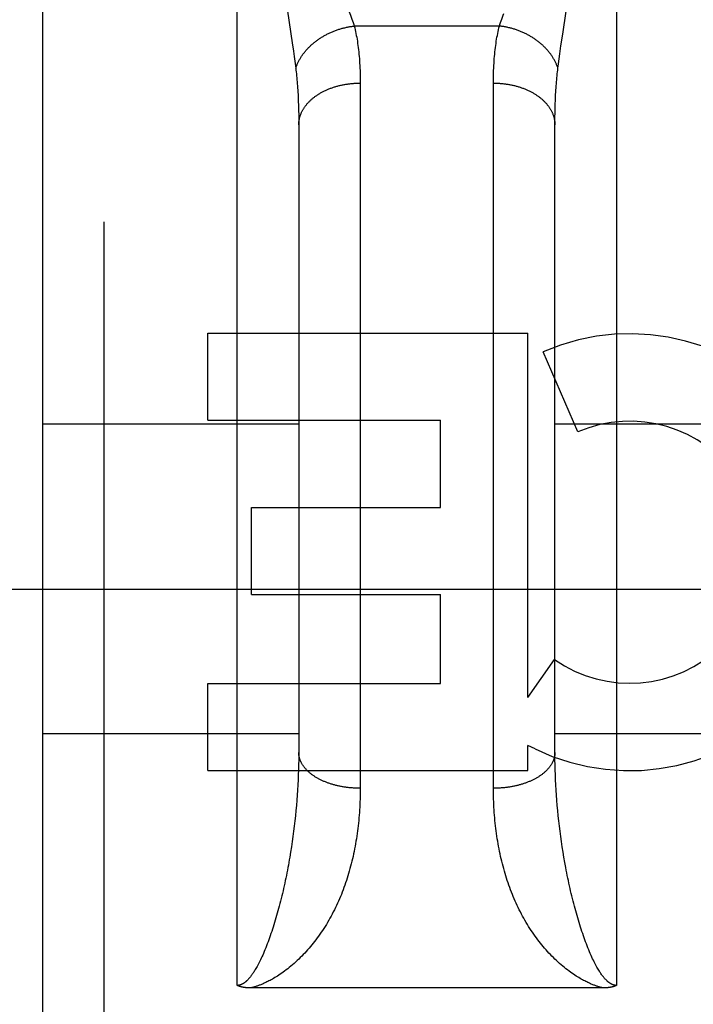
# Model space of a CAD drawing. Header units: inches. Extents: x 0 to 245, y 0 to 158.
# Tile 113 of 159: x 70.894 to 71.223, y 112.001 to 112.481. Entities that reach past the tile are written whole.
import ezdxf

# ---------------------------------------------------------------- set-up
doc = ezdxf.new("R2010")
doc.units = ezdxf.units.IN
doc.header["$LTSCALE"] = 13.4661957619
doc.header["$MEASUREMENT"] = 0
doc.linetypes.add('HIDDEN', pattern=[0.2, 0.1, -0.1])
doc.layers.add('DEFAULT_2', color=8, linetype='HIDDEN')
doc.layers.add('SECONDARY_OR_LEFT_DOOR_ASSEMBLY', color=7, linetype='CONTINUOUS')

msp = doc.modelspace()

# ---------------------------------------------------------------- linework, layer by layer
at = {"layer": 'DEFAULT_2', "color": 8, "linetype": 'HIDDEN'}
msp.add_line((40.9054652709, 112.2034253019), (73.3844652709, 112.2034253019), dxfattribs=at)
at = {"layer": 'SECONDARY_OR_LEFT_DOOR_ASSEMBLY', "color": 8, "linetype": 'HIDDEN'}
for p, q in [((70.9354652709, 111.0359253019), (70.9354652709, 112.8209253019)), ((71.00046527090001, 112.0101319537), (71.00046527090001, 112.8209253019)), ((71.1854652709, 112.8209253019), (71.1854652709, 112.0101319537)), ((70.9054652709, 112.790924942), (70.9054652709, 111.0659253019)), ((71.02499280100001, 112.4852014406), (71.02732502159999, 112.4697172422)), ((71.1592544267, 112.4740617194), (71.1609377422, 112.4852014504)), ((71.12837602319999, 112.477983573), (71.0575545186, 112.477983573)), ((71.1584034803, 112.4683398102), (71.1592544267, 112.4740617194)), ((71.02732502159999, 112.4697172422), (71.0279087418, 112.4656893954)), ((71.15784224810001, 112.4644149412), (71.1584034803, 112.4683398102)), ((71.0279087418, 112.4656893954), (71.0282602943, 112.4631733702)), ((71.0282602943, 112.4631733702), (71.0285818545, 112.4607854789)), ((71.1575057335, 112.4619637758), (71.15784224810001, 112.4644149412)), ((71.15692064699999, 112.4574237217), (71.15719891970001, 112.4596369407)), ((71.15719891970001, 112.4596369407), (71.1575057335, 112.4619637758)), ((71.0604609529, 112.4514279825), (71.0604652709, 112.1062743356)), ((71.12547040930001, 112.1049464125), (71.12546527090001, 112.4501628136)), ((71.0302479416, 112.4414217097), (71.0303262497, 112.4391934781)), ((71.0303262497, 112.4391934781), (71.0303871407, 112.4369150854)), ((71.0303871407, 112.4369150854), (71.03043058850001, 112.4345870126)), ((71.03043058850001, 112.4345870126), (71.0304566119, 112.4322097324)), ((71.1554847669, 112.4334045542), (71.1555194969, 112.4357572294)), ((71.1555194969, 112.4357572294), (71.1555716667, 112.4380605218)), ((71.0304566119, 112.4322097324), (71.0304652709, 112.4297827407)), ((71.0304652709, 112.4297827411), (71.03046269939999, 112.122579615)), ((71.1554674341, 112.4310024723), (71.1554847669, 112.4334045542)), ((71.1554678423, 112.1225796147), (71.1554674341, 112.4310024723)), ((70.98611984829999, 112.2857089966), (70.98611984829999, 112.328147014)), ((70.98611984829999, 112.328147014), (71.1422501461, 112.328147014)), ((71.1422501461, 112.1505511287), (71.1422501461, 112.328147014)), ((71.1666322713, 112.2800486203), (71.149706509, 112.3191562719)), ((70.98611984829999, 112.2857089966), (71.0996376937, 112.2857089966)), ((71.0996376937, 112.2432709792), (71.0996376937, 112.2857089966)), ((70.9054652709, 112.2839253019), (71.0304652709, 112.2839253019)), ((71.1554652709, 112.2839253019), (71.2804652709, 112.2839253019)), ((71.00742688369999, 112.2008329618), (71.00742688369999, 112.2432709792)), ((71.00742688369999, 112.2432709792), (71.0996376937, 112.2432709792)), ((71.00742688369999, 112.2008329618), (71.0996376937, 112.2008329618)), ((71.0996376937, 112.1573633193), (71.0996376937, 112.2008329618)), ((71.1422501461, 112.1505511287), (71.1552576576, 112.1691068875)), ((70.98611984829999, 112.1149253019), (70.98611984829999, 112.1573633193)), ((70.98611984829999, 112.1573633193), (71.0996376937, 112.1573633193)), ((70.9054652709, 112.1329253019), (71.0304652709, 112.1329253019)), ((71.1554652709, 112.1329253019), (71.2804652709, 112.1329253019)), ((71.1422501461, 112.1149253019), (71.1422501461, 112.1272042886)), ((71.145760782, 112.1254313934), (71.1422501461, 112.1272042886)), ((71.03046269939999, 112.122579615), (71.0304421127, 112.1201594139)), ((71.155488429, 112.1201594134), (71.1554678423, 112.1225796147)), ((71.0304009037, 112.1177276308), (71.0303390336, 112.1152848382)), ((71.0304421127, 112.1201594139), (71.0304009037, 112.1177276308)), ((71.1555296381, 112.1177276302), (71.155488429, 112.1201594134)), ((71.15559150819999, 112.1152848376), (71.1555296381, 112.1177276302)), ((70.98611984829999, 112.1149253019), (71.1422501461, 112.1149253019)), ((71.0302564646, 112.1128316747), (71.030153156, 112.1103687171)), ((71.0303390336, 112.1152848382), (71.0302564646, 112.1128316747)), ((71.1556740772, 112.1128316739), (71.15559150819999, 112.1152848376)), ((71.1557773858, 112.1103687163), (71.1556740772, 112.1128316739)), ((71.03002906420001, 112.1078965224), (71.0298841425, 112.1054156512)), ((71.030153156, 112.1103687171), (71.03002906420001, 112.1078965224)), ((71.1559014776, 112.1078965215), (71.1557773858, 112.1103687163)), ((71.15604639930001, 112.1054156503), (71.1559014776, 112.1078965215)), ((71.02971833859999, 112.1029266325), (71.0295315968, 112.1004300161)), ((71.0298841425, 112.1054156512), (71.02971833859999, 112.1029266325)), ((71.1562122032, 112.1029266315), (71.15604639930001, 112.1054156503)), ((71.156398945, 112.1004300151), (71.1562122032, 112.1029266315)), ((71.0293238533, 112.0979263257), (71.0290950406, 112.0954161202)), ((71.0295315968, 112.1004300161), (71.0293238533, 112.0979263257)), ((71.1566066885, 112.0979263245), (71.156398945, 112.1004300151)), ((71.15683550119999, 112.0954161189), (71.1566066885, 112.0979263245)), ((71.0288450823, 112.0928999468), (71.0285738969, 112.0903783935)), ((71.0290950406, 112.0954161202), (71.0288450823, 112.0928999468)), ((71.1570854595, 112.0928999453), (71.15683550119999, 112.0954161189)), ((71.157356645, 112.090378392), (71.1570854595, 112.0928999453)), ((71.0285738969, 112.0903783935), (71.02828139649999, 112.0878520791)), ((71.1576491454, 112.0878520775), (71.157356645, 112.090378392)), ((71.0279674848, 112.0853216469), (71.0276320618, 112.0827878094)), ((71.02828139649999, 112.0878520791), (71.0279674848, 112.0853216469)), ((71.1579630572, 112.0853216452), (71.1576491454, 112.0878520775)), ((71.1582984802, 112.0827878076), (71.1579630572, 112.0853216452)), ((71.0272750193, 112.0802513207), (71.0268962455, 112.0777130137)), ((71.0276320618, 112.0827878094), (71.0272750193, 112.0802513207)), ((71.1586555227, 112.0802513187), (71.1582984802, 112.0827878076)), ((71.1590342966, 112.0777130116), (71.1586555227, 112.0802513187)), ((71.0268962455, 112.0777130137), (71.0264956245, 112.0751738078)), ((71.15943491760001, 112.0751738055), (71.1590342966, 112.0777130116)), ((71.1598574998, 112.0726347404), (71.15943491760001, 112.0751738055)), ((71.1603021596, 112.0700969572), (71.1598574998, 112.0726347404)), ((71.1607690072, 112.0675617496), (71.1603021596, 112.0700969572)), ((71.1790866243, 112.0089227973), (71.0070604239, 112.0089219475))]:
    msp.add_line(p, q, dxfattribs=at)
for points in [[(71.0541847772, 112.4872169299), (71.0549780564, 112.4851646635), (71.0553522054, 112.4841796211), (71.055711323, 112.4832210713), (71.0560553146, 112.4822884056), (71.0563843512, 112.4813808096), (71.0566984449, 112.4804977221), (71.05699797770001, 112.4796378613), (71.0572833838, 112.4787998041), (71.0575545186, 112.477983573)], [(71.12837602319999, 112.477983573), (71.1286471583, 112.4787998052), (71.1289325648, 112.4796378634), (71.1292320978, 112.480497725), (71.1295461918, 112.4813808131), (71.1298752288, 112.4822884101), (71.1302192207, 112.4832210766), (71.1305783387, 112.4841796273)], [(71.0290098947, 112.4574237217), (71.0291211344, 112.4577580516), (71.029238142, 112.4580917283), (71.0293608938, 112.4584246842), (71.0294893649, 112.4587568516), (71.0296235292, 112.4590881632), (71.0297633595, 112.4594185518), (71.0299088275, 112.4597479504), (71.03005990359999, 112.4600762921), (71.0302165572, 112.4604035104), (71.0303787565, 112.4607295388), (71.0305464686, 112.4610543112), (71.0307196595, 112.4613777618), (71.0308982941, 112.4616998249), (71.0310823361, 112.4620204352), (71.03127174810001, 112.4623395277), (71.0314664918, 112.4626570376), (71.03166652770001, 112.4629729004), (71.0318718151, 112.4632870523), (71.0320823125, 112.4635994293), (71.0322979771, 112.4639099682), (71.03251876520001, 112.4642186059), (71.0327446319, 112.4645252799), (71.0329755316, 112.4648299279), (71.0332114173, 112.4651324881), (71.0334522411, 112.4654328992), (71.03369795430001, 112.4657311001), (71.033948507, 112.4660270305), (71.0342038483, 112.4663206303), (71.0344639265, 112.4666118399), (71.0347286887, 112.4669006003), (71.0349980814, 112.4671868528), (71.0352720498, 112.4674705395), (71.0355505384, 112.4677516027), (71.0358334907, 112.4680299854), (71.0361208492, 112.4683056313), (71.0364125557, 112.4685784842), (71.036708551, 112.468848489), (71.0370087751, 112.4691155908), (71.037313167, 112.4693797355), (71.0376216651, 112.4696408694), (71.0379342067, 112.4698989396), (71.0382507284, 112.4701538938), (71.038571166, 112.4704056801), (71.0388954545, 112.4706542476), (71.0392235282, 112.4708995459), (71.0395553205, 112.4711415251), (71.03989076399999, 112.4713801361), (71.0402297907, 112.4716153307), (71.0405723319, 112.471847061), (71.0409183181, 112.47207528), (71.0412676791, 112.4722999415), (71.04162034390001, 112.4725209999), (71.0419762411, 112.4727384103), (71.0423352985, 112.4729521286), (71.0426974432, 112.4731621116), (71.0430626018, 112.4733683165), (71.0434307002, 112.4735707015), (71.0438016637, 112.4737692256), (71.0441754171, 112.4739638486), (71.0445518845, 112.4741545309), (71.0449309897, 112.4743412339), (71.0453126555, 112.4745239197), (71.0456968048, 112.4747025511), (71.0460833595, 112.4748770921), (71.0464722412, 112.4750475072), (71.046863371, 112.4752137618), (71.0472566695, 112.4753758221), (71.0476520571, 112.4755336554), (71.0480494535, 112.4756872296), (71.04844877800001, 112.4758365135), (71.0488499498, 112.4759814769), (71.0492528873, 112.4761220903), (71.0496575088, 112.4762583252), (71.05006373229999, 112.4763901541), (71.0504714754, 112.4765175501), (71.05088065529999, 112.4766404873), (71.0512911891, 112.476758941), (71.0517029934, 112.476872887), (71.0521159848, 112.4769823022), (71.0525300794, 112.4770871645), (71.0529451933, 112.4771874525), (71.0533612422, 112.4772831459), (71.05377814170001, 112.4773742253), (71.05419580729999, 112.4774606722), (71.0546141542, 112.4775424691), (71.0550330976, 112.4776195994), (71.0554525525, 112.4776920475), (71.0558724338, 112.4777597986), (71.0562926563, 112.477822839), (71.05671313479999, 112.4778811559), (71.057133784, 112.4779347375), (71.0575545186, 112.477983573)], [(71.0575545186, 112.477983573), (71.05777080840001, 112.4771040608), (71.0579791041, 112.4762101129), (71.058179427, 112.4753016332), (71.0583717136, 112.4743783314), (71.0585559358, 112.4734398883), (71.0587320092, 112.4724862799), (71.0588998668, 112.4715173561), (71.0590594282, 112.4705331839), (71.059210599, 112.4695338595), (71.059353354, 112.4685191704), (71.0594876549, 112.4674889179), (71.0596134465, 112.4664431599), (71.0597306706, 112.4653819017), (71.0598392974, 112.4643051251), (71.059939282, 112.4632128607), (71.0600306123, 112.4621049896), (71.06011326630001, 112.4609813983), (71.0601872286, 112.4598421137), (71.06025247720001, 112.458687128), (71.06030901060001, 112.4575164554), (71.0603568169, 112.4563301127), (71.0603959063, 112.4551281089), (71.0604262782, 112.4539105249), (71.0604479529, 112.4526771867), (71.0604609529, 112.4514279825)], [(71.12546527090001, 112.4501628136), (71.1254695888, 112.4514279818), (71.1254825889, 112.4526771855), (71.12550426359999, 112.4539105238), (71.1255346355, 112.455128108), (71.12557372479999, 112.4563301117), (71.1256215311, 112.4575164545), (71.1256780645, 112.4586871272), (71.125743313, 112.459842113), (71.1258172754, 112.4609813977), (71.12589992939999, 112.4621049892), (71.1259912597, 112.4632128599), (71.1260912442, 112.4643051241), (71.126199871, 112.4653819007), (71.1263170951, 112.466443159), (71.1264428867, 112.4674889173), (71.12657718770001, 112.4685191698), (71.1267199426, 112.4695338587), (71.1268711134, 112.4705331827), (71.1270306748, 112.4715173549), (71.1271985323, 112.4724862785), (71.12737460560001, 112.4734398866), (71.1275588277, 112.4743783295), (71.1277511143, 112.4753016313), (71.1279514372, 112.4762101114), (71.1281597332, 112.4771040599), (71.12837602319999, 112.477983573)], [(71.15692064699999, 112.4574237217), (71.15680940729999, 112.4577580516), (71.1566923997, 112.4580917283), (71.1565696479, 112.4584246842), (71.1564411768, 112.4587568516), (71.1563070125, 112.4590881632), (71.15616718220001, 112.4594185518), (71.1560217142, 112.4597479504), (71.1558706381, 112.4600762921), (71.1557139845, 112.4604035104), (71.1555517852, 112.4607295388), (71.15538407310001, 112.4610543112), (71.15521088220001, 112.4613777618), (71.1550322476, 112.4616998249), (71.15484820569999, 112.4620204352), (71.15465879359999, 112.4623395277), (71.1544640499, 112.4626570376), (71.15426401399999, 112.4629729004), (71.1540587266, 112.4632870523), (71.1538482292, 112.4635994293), (71.1536325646, 112.4639099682), (71.1534117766, 112.4642186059), (71.1531859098, 112.4645252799), (71.1529550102, 112.4648299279), (71.1527191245, 112.4651324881), (71.15247830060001, 112.4654328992), (71.1522325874, 112.4657311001), (71.1519820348, 112.4660270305), (71.15172669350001, 112.4663206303), (71.1514666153, 112.4666118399), (71.151201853, 112.4669006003), (71.1509324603, 112.4671868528), (71.15065849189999, 112.4674705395), (71.1503800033, 112.4677516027), (71.15009705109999, 112.4680299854), (71.1498096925, 112.4683056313), (71.149517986, 112.4685784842), (71.1492219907, 112.468848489), (71.1489217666, 112.4691155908), (71.14861737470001, 112.4693797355), (71.1483088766, 112.4696408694), (71.1479963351, 112.4698989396), (71.1476798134, 112.4701538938), (71.14735937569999, 112.4704056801), (71.14703508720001, 112.4706542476), (71.1467070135, 112.4708995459), (71.1463752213, 112.4711415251), (71.14603977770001, 112.4713801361), (71.145700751, 112.4716153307), (71.1453582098, 112.471847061), (71.14501222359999, 112.47207528), (71.1446628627, 112.4722999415), (71.1443101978, 112.4725209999), (71.1439543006, 112.4727384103), (71.1435952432, 112.4729521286), (71.1432330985, 112.4731621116), (71.1428679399, 112.4733683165), (71.1424998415, 112.4735707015), (71.14212887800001, 112.4737692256), (71.1417551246, 112.4739638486), (71.14137865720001, 112.4741545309), (71.1409995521, 112.4743412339), (71.1406178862, 112.4745239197), (71.1402337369, 112.4747025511), (71.1398471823, 112.4748770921), (71.1394583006, 112.4750475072), (71.1390671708, 112.4752137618), (71.1386738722, 112.4753758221), (71.1382784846, 112.4755336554), (71.1378810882, 112.4756872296), (71.1374817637, 112.4758365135), (71.137080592, 112.4759814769), (71.1366776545, 112.4761220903), (71.1362730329, 112.4762583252), (71.1358668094, 112.4763901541), (71.1354590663, 112.4765175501), (71.1350498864, 112.4766404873), (71.1346393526, 112.476758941), (71.1342275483, 112.476872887), (71.13381455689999, 112.4769823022), (71.13340046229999, 112.4770871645), (71.1329853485, 112.4771874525), (71.13256929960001, 112.4772831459), (71.1321524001, 112.4773742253), (71.1317347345, 112.4774606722), (71.1313163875, 112.4775424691), (71.1308974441, 112.4776195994), (71.1304779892, 112.4776920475), (71.1300581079, 112.4777597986), (71.1296378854, 112.477822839), (71.1292174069, 112.4778811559), (71.1287967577, 112.4779347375), (71.12837602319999, 112.477983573)], [(71.0285818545, 112.4607854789), (71.0288742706, 112.4585160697), (71.0290098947, 112.4574237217)], [(71.0290098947, 112.4574237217), (71.0291180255, 112.4565182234), (71.0292221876, 112.4556004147), (71.02932234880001, 112.4546702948), (71.0294184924, 112.4537276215), (71.0295106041, 112.4527721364), (71.0295986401, 112.4518038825), (71.0296825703, 112.4508227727), (71.0297623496, 112.4498289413), (71.0298379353, 112.4488225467), (71.0299093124, 112.447803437), (71.0299764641, 112.4467714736), (71.0300393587, 112.4457267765), (71.0300979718, 112.4446694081), (71.0301522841, 112.4435994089), (71.030202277, 112.4425168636), (71.0302479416, 112.4414217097)], [(71.1555716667, 112.4380605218), (71.1556412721, 112.4403138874), (71.15568260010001, 112.4414217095), (71.1557282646, 112.4425168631), (71.1557782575, 112.4435994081), (71.1558325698, 112.4446694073), (71.1558911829, 112.4457267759), (71.1559540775, 112.4467714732), (71.15602122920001, 112.4478034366), (71.1560926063, 112.4488225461), (71.156168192, 112.4498289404), (71.1562479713, 112.4508227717), (71.15633190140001, 112.4518038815), (71.1564199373, 112.452772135), (71.156512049, 112.4537276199), (71.1566081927, 112.4546702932), (71.1567083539, 112.4556004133), (71.15681251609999, 112.4565182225), (71.15692064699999, 112.4574237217)], [(71.0304652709, 112.4297827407), (71.0304682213, 112.4300685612), (71.0304770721, 112.4303543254), (71.0304918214, 112.4306399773), (71.0305124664, 112.4309254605), (71.030539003, 112.431210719), (71.03057142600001, 112.4314956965), (71.0306097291, 112.4317803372), (71.0306539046, 112.4320645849), (71.03070394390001, 112.4323483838), (71.0307598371, 112.432631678), (71.0308215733, 112.4329144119), (71.03088914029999, 112.4331965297), (71.03096252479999, 112.4334779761), (71.0310417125, 112.4337586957), (71.03112668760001, 112.4340386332), (71.0312174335, 112.4343177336), (71.0313139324, 112.4345959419), (71.0314161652, 112.4348732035), (71.0315241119, 112.4351494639), (71.0316377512, 112.4354246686), (71.0317570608, 112.4356987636), (71.0318820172, 112.4359716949), (71.0320125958, 112.4362434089), (71.03214877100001, 112.4365138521), (71.0322905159, 112.4367829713), (71.0324378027, 112.4370507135), (71.03259060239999, 112.4373170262), (71.0327488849, 112.4375818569), (71.0329126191, 112.4378451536), (71.0330817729, 112.4381068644), (71.0332563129, 112.4383669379), (71.0334362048, 112.4386253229), (71.0336214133, 112.4388819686), (71.03381190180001, 112.4391368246), (71.0340076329, 112.4393898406), (71.0342085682, 112.4396409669), (71.0344146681, 112.4398901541), (71.034625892, 112.4401373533), (71.0348421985, 112.4403825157), (71.0350635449, 112.4406255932), (71.0352898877, 112.4408665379), (71.0355211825, 112.4411053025), (71.0357573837, 112.44134184), (71.0359984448, 112.4415761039), (71.03624431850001, 112.441808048), (71.0364949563, 112.4420376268), (71.036750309, 112.4422647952), (71.03701032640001, 112.4424895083), (71.0372749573, 112.4427117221), (71.0375441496, 112.4429313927), (71.0378178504, 112.4431484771), (71.0380960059, 112.4433629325), (71.03837856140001, 112.4435747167), (71.0386654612, 112.4437837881), (71.038956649, 112.4439901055), (71.0392520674, 112.4441936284), (71.0395516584, 112.4443943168), (71.0398553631, 112.444592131), (71.0401631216, 112.4447870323), (71.0404748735, 112.4449789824), (71.0407905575, 112.4451679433), (71.0411101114, 112.4453538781), (71.0414334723, 112.4455367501), (71.0417605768, 112.4457165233), (71.0420913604, 112.4458931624), (71.04242575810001, 112.4460666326), (71.0427637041, 112.4462368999), (71.043105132, 112.4464039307), (71.04344997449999, 112.4465676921), (71.04379816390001, 112.446728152), (71.04414963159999, 112.4468852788), (71.0445043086, 112.4470390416), (71.044862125, 112.4471894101), (71.0452230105, 112.4473363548), (71.0455868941, 112.4474798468), (71.0459537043, 112.4476198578), (71.0463233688, 112.4477563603), (71.04669581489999, 112.4478893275), (71.0470709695, 112.4480187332), (71.0474487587, 112.4481445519), (71.04782910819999, 112.4482667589), (71.0482119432, 112.4483853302), (71.0485971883, 112.4485002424), (71.0489847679, 112.4486114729), (71.04937460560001, 112.4487189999), (71.0497666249, 112.4488228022), (71.0501607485, 112.4489228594), (71.050556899, 112.4490191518), (71.0509549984, 112.4491116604), (71.05135496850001, 112.4492003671), (71.0517567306, 112.4492852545), (71.0521602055, 112.4493663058), (71.0525653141, 112.449443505), (71.05297197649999, 112.4495168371), (71.0533801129, 112.4495862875), (71.0537896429, 112.4496518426), (71.0542004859, 112.4497134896), (71.0546125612, 112.4497712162), (71.0550257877, 112.4498250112), (71.0554400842, 112.4498748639), (71.055855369, 112.4499207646), (71.0562715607, 112.4499627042), (71.0566885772, 112.4500006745), (71.0571063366, 112.450034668), (71.0575247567, 112.450064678), (71.0579437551, 112.4500906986), (71.0583632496, 112.4501127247), (71.0587831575, 112.450130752), (71.0592033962, 112.4501447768), (71.0596238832, 112.4501547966), (71.0600445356, 112.4501608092), (71.0604652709, 112.4501628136)], [(71.12546527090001, 112.4501628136), (71.1258860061, 112.4501608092), (71.1263066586, 112.4501547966), (71.1267271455, 112.4501447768), (71.1271473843, 112.450130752), (71.1275672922, 112.4501127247), (71.1279867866, 112.4500906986), (71.1284057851, 112.450064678), (71.1288242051, 112.450034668), (71.1292419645, 112.4500006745), (71.1296589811, 112.4499627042), (71.1300751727, 112.4499207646), (71.1304904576, 112.4498748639), (71.130904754, 112.4498250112), (71.1313179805, 112.4497712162), (71.1317300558, 112.4497134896), (71.1321408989, 112.4496518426), (71.1325504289, 112.4495862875), (71.1329585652, 112.4495168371), (71.13336522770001, 112.449443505), (71.1337703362, 112.4493663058), (71.1341738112, 112.4492852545), (71.1345755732, 112.4492003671), (71.1349755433, 112.4491116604), (71.1353736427, 112.4490191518), (71.1357697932, 112.4489228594), (71.1361639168, 112.4488228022), (71.1365559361, 112.4487189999), (71.13694577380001, 112.4486114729), (71.1373333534, 112.4485002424), (71.1377185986, 112.4483853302), (71.1381014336, 112.4482667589), (71.138481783, 112.4481445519), (71.1388595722, 112.4480187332), (71.1392347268, 112.4478893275), (71.139607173, 112.4477563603), (71.1399768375, 112.4476198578), (71.1403436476, 112.4474798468), (71.1407075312, 112.4473363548), (71.1410684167, 112.4471894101), (71.1414262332, 112.4470390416), (71.1417809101, 112.4468852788), (71.1421323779, 112.446728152), (71.1424805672, 112.4465676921), (71.1428254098, 112.4464039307), (71.1431668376, 112.4462368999), (71.1435047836, 112.4460666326), (71.1438391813, 112.4458931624), (71.1441699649, 112.4457165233), (71.14449706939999, 112.4455367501), (71.1448204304, 112.4453538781), (71.1451399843, 112.4451679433), (71.1454556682, 112.4449789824), (71.1457674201, 112.4447870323), (71.1460751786, 112.444592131), (71.1463788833, 112.4443943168), (71.1466784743, 112.4441936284), (71.14697389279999, 112.4439901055), (71.1472650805, 112.4437837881), (71.1475519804, 112.4435747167), (71.1478345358, 112.4433629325), (71.1481126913, 112.4431484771), (71.1483863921, 112.4429313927), (71.14865558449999, 112.4427117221), (71.1489202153, 112.4424895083), (71.1491802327, 112.4422647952), (71.1494355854, 112.4420376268), (71.1496862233, 112.441808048), (71.1499320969, 112.4415761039), (71.1501731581, 112.44134184), (71.1504093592, 112.4411053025), (71.150640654, 112.4408665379), (71.1508669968, 112.4406255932), (71.1510883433, 112.4403825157), (71.15130464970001, 112.4401373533), (71.15151587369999, 112.4398901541), (71.1517219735, 112.4396409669), (71.1519229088, 112.4393898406), (71.1521186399, 112.4391368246), (71.15230912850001, 112.4388819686), (71.15249433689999, 112.4386253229), (71.1526742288, 112.4383669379), (71.1528487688, 112.4381068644), (71.1530179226, 112.4378451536), (71.1531816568, 112.4375818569), (71.1533399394, 112.4373170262), (71.1534927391, 112.4370507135), (71.1536400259, 112.4367829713), (71.1537817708, 112.4365138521), (71.1539179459, 112.4362434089), (71.1540485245, 112.4359716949), (71.1541734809, 112.4356987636), (71.15429279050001, 112.4354246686), (71.15440642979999, 112.4351494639), (71.15451437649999, 112.4348732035), (71.1546166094, 112.4345959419), (71.1547131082, 112.4343177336), (71.1548038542, 112.4340386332), (71.1548888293, 112.4337586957), (71.1549680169, 112.4334779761), (71.1550414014, 112.4331965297), (71.1551089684, 112.4329144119), (71.1551707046, 112.432631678), (71.1552265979, 112.4323483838), (71.1552766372, 112.4320645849), (71.1553208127, 112.4317803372), (71.1553591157, 112.4314956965), (71.1553915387, 112.431210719), (71.15541807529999, 112.4309254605), (71.1554387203, 112.4306399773), (71.1554534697, 112.4303543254), (71.1554623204, 112.4300685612), (71.1554652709, 112.4297827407)], [(71.0604652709, 112.1062743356), (71.0600445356, 112.1062760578), (71.0596238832, 112.1062812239), (71.0592033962, 112.106289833), (71.0587831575, 112.1063018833), (71.0583632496, 112.1063173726), (71.0579437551, 112.1063362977), (71.0575247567, 112.1063586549), (71.0571063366, 112.1063844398), (71.0566885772, 112.1064136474), (71.0562715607, 112.1064462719), (71.055855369, 112.1064823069), (71.0554400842, 112.1065217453), (71.0550257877, 112.1065645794), (71.0546125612, 112.1066108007), (71.0542004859, 112.1066604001), (71.0537896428, 112.1067133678), (71.0533801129, 112.1067696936), (71.05297197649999, 112.1068293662), (71.0525653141, 112.1068923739), (71.0521602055, 112.1069587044), (71.0517567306, 112.1070283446), (71.05135496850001, 112.1071012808), (71.0509549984, 112.1071774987), (71.050556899, 112.1072569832), (71.0501607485, 112.1073397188), (71.0497666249, 112.1074256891), (71.04937460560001, 112.1075148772), (71.0489847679, 112.1076072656), (71.0485971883, 112.1077028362), (71.0482119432, 112.1078015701), (71.04782910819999, 112.107903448), (71.0474487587, 112.1080084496), (71.0470709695, 112.1081165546), (71.04669581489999, 112.1082277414), (71.0463233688, 112.1083419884), (71.0459537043, 112.1084592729), (71.0455868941, 112.108579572), (71.0452230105, 112.108702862), (71.044862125, 112.1088291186), (71.0445043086, 112.108958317), (71.04414963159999, 112.1090904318), (71.04379816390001, 112.109225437), (71.04344997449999, 112.109363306), (71.043105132, 112.1095040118), (71.0427637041, 112.1096475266), (71.04242575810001, 112.1097938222), (71.0420913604, 112.1099428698), (71.0417605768, 112.1100946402), (71.0414334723, 112.1102491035), (71.0411101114, 112.1104062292), (71.0407905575, 112.1105659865), (71.0404748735, 112.110728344), (71.0401631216, 112.1108932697), (71.0398553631, 112.1110607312), (71.0395516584, 112.1112306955), (71.0392520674, 112.1114031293), (71.038956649, 112.1115779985), (71.0386654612, 112.1117552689), (71.03837856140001, 112.1119349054), (71.0380960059, 112.1121168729), (71.0378178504, 112.1123011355), (71.0375441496, 112.1124876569), (71.0372749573, 112.1126764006), (71.03701032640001, 112.1128673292), (71.036750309, 112.1130604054), (71.0364949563, 112.1132555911), (71.03624431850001, 112.1134528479), (71.0359984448, 112.113652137), (71.0357573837, 112.1138534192), (71.0355211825, 112.114056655), (71.0352898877, 112.1142618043), (71.0350635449, 112.1144688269), (71.0348421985, 112.1146776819), (71.034625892, 112.1148883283), (71.0344146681, 112.1151007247), (71.0342085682, 112.1153148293), (71.0340076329, 112.1155306), (71.03381190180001, 112.1157479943), (71.0336214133, 112.1159669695), (71.0334362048, 112.1161874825), (71.0332563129, 112.1164094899), (71.0330817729, 112.1166329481), (71.0329126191, 112.1168578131), (71.0327488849, 112.1170840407), (71.03259060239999, 112.1173115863), (71.0324378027, 112.1175404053), (71.0322905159, 112.1177704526), (71.03214877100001, 112.118001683), (71.0320125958, 112.1182340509), (71.0318820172, 112.1184675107), (71.0317570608, 112.1187020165), (71.0316377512, 112.1189375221), (71.0315241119, 112.1191739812), (71.0314161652, 112.1194113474), (71.0313139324, 112.1196495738), (71.0312174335, 112.1198886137), (71.03112668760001, 112.12012842), (71.0310417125, 112.1203689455), (71.03096252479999, 112.1206101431), (71.03088914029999, 112.1208519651), (71.0308215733, 112.1210943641), (71.0307598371, 112.1213372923), (71.03070394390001, 112.121580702), (71.0306539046, 112.1218245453), (71.0306097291, 112.1220687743), (71.03057142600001, 112.1223133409), (71.030539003, 112.1225581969), (71.0305124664, 112.1228032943), (71.0304918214, 112.1230485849), (71.0304770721, 112.1232940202), (71.0304682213, 112.1235395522), (71.0304652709, 112.1237851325)], [(71.1554652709, 112.1237851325), (71.1554623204, 112.1235395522), (71.1554534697, 112.1232940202), (71.1554387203, 112.1230485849), (71.15541807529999, 112.1228032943), (71.1553915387, 112.1225581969), (71.1553591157, 112.1223133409), (71.1553208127, 112.1220687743), (71.1552766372, 112.1218245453), (71.1552265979, 112.121580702), (71.1551707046, 112.1213372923), (71.1551089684, 112.1210943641), (71.1550414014, 112.1208519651), (71.1549680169, 112.1206101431), (71.1548888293, 112.1203689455), (71.1548038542, 112.12012842), (71.1547131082, 112.1198886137), (71.1546166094, 112.1196495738), (71.15451437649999, 112.1194113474), (71.15440642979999, 112.1191739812), (71.15429279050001, 112.1189375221), (71.1541734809, 112.1187020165), (71.1540485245, 112.1184675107), (71.1539179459, 112.1182340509), (71.1537817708, 112.118001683), (71.1536400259, 112.1177704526), (71.1534927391, 112.1175404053), (71.1533399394, 112.1173115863), (71.1531816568, 112.1170840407), (71.1530179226, 112.1168578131), (71.1528487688, 112.1166329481), (71.1526742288, 112.1164094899), (71.15249433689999, 112.1161874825), (71.15230912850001, 112.1159669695), (71.1521186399, 112.1157479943), (71.1519229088, 112.1155306), (71.1517219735, 112.1153148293), (71.15151587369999, 112.1151007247), (71.15130464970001, 112.1148883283), (71.1510883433, 112.1146776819), (71.1508669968, 112.1144688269), (71.150640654, 112.1142618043), (71.1504093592, 112.114056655), (71.1501731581, 112.1138534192), (71.1499320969, 112.113652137), (71.1496862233, 112.1134528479), (71.1494355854, 112.1132555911), (71.1491802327, 112.1130604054), (71.1489202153, 112.1128673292), (71.14865558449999, 112.1126764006), (71.1483863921, 112.1124876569), (71.1481126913, 112.1123011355), (71.1478345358, 112.1121168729), (71.1475519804, 112.1119349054), (71.1472650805, 112.1117552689), (71.14697389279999, 112.1115779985), (71.1466784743, 112.1114031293), (71.1463788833, 112.1112306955), (71.1460751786, 112.1110607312), (71.1457674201, 112.1108932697), (71.1454556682, 112.110728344), (71.1451399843, 112.1105659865), (71.1448204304, 112.1104062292), (71.14449706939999, 112.1102491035), (71.1441699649, 112.1100946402), (71.1438391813, 112.1099428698), (71.1435047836, 112.1097938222), (71.1431668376, 112.1096475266), (71.1428254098, 112.1095040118), (71.1424805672, 112.109363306), (71.1421323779, 112.109225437), (71.1417809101, 112.1090904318), (71.1414262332, 112.108958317), (71.1410684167, 112.1088291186), (71.1407075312, 112.108702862), (71.1403436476, 112.108579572), (71.1399768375, 112.1084592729), (71.139607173, 112.1083419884), (71.1392347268, 112.1082277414), (71.1388595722, 112.1081165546), (71.138481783, 112.1080084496), (71.1381014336, 112.107903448), (71.1377185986, 112.1078015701), (71.1373333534, 112.1077028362), (71.13694577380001, 112.1076072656), (71.1365559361, 112.1075148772), (71.1361639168, 112.1074256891), (71.1357697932, 112.1073397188), (71.1353736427, 112.1072569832), (71.1349755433, 112.1071774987), (71.1345755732, 112.1071012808), (71.1341738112, 112.1070283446), (71.1337703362, 112.1069587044), (71.13336522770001, 112.1068923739), (71.1329585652, 112.1068293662), (71.1325504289, 112.1067696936), (71.1321408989, 112.1067133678), (71.1317300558, 112.1066604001), (71.1313179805, 112.1066108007), (71.130904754, 112.1065645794), (71.1304904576, 112.1065217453), (71.1300751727, 112.1064823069), (71.1296589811, 112.1064462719), (71.1292419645, 112.1064136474), (71.1288242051, 112.1063844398), (71.1284057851, 112.1063586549), (71.1279867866, 112.1063362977), (71.1275672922, 112.1063173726), (71.1271473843, 112.1063018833), (71.1267271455, 112.106289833), (71.1263066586, 112.1062812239), (71.1258860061, 112.1062760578), (71.12546527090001, 112.1062743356)], [(71.0604652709, 112.1062743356), (71.0604601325, 112.1049464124), (71.0604446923, 112.1036215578), (71.0604189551, 112.1022998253), (71.0603829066, 112.1009813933), (71.0603365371, 112.0996664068), (71.0602798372, 112.0983550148), (71.06021279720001, 112.0970473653), (71.0601354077, 112.0957436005), (71.0600476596, 112.0944438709), (71.05994954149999, 112.0931482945), (71.0598410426, 112.0918569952), (71.05972215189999, 112.0905701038), (71.0595928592, 112.089287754), (71.0594531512, 112.0880100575), (71.0593030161, 112.0867371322), (71.0591424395, 112.08546909), (71.0589714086, 112.0842060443), (71.0587899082, 112.0829481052), (71.0585979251, 112.0816953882), (71.058395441, 112.0804479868), (71.0581824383, 112.0792059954), (71.0579589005, 112.0779695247), (71.0577248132, 112.0767386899), (71.05748015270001, 112.075513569), (71.0572248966, 112.0742942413), (71.0569590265, 112.0730808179), (71.05668252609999, 112.071873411), (71.0563953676, 112.0706720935), (71.0560975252, 112.0694769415), (71.05578897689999, 112.068288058), (71.055469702, 112.0671055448), (71.0551396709, 112.0659294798), (71.0547988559, 112.0647599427), (71.054447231, 112.0635970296), (71.0540847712, 112.0624408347), (71.0537114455, 112.0612914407), (71.0533272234, 112.0601489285), (71.0529320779, 112.0590133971), (71.0525259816, 112.0578849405), (71.0521089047, 112.0567636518), (71.05168081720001, 112.0556496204), (71.0512416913, 112.0545429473), (71.0507914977, 112.0534437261), (71.0503302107, 112.0523520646), (71.0498578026, 112.0512680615), (71.0493742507, 112.0501918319), (71.048879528, 112.0491234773), (71.0483736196, 112.0480631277), (71.0478565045, 112.0470108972), (71.0473281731, 112.0459669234), (71.0467886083, 112.0449313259), (71.0462378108, 112.0439042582), (71.04567571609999, 112.0428857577), (71.0451025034, 112.041876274), (71.0445181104, 112.0408758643), (71.04392319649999, 112.0398856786), (71.0433179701, 112.0389061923), (71.04270372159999, 112.0379392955), (71.0420817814, 112.0369869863), (71.0414522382, 112.0360490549), (71.0408156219, 112.0351260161), (71.04017193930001, 112.0342175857), (71.0395213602, 112.0333237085), (71.0388639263, 112.0324441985), (71.0381997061, 112.031578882), (71.03752878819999, 112.0307276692), (71.03685126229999, 112.0298904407), (71.0361671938, 112.0290671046), (71.03547666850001, 112.0282575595), (71.0347797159, 112.0274617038), (71.0340763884, 112.0266794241), (71.0333667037, 112.0259106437), (71.03265066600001, 112.0251552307), (71.03192836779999, 112.0244132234), (71.03119991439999, 112.0236846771), (71.0304652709, 112.0229693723)], [(71.1554652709, 112.0229693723), (71.1547306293, 112.0236846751), (71.1540021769, 112.0244132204), (71.1532798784, 112.0251552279), (71.1525638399, 112.0259106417), (71.1518541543, 112.026679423), (71.1511508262, 112.0274617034), (71.1504538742, 112.0282575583), (71.14976334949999, 112.0290671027), (71.1490792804, 112.0298904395), (71.1484017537, 112.030727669), (71.1477308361, 112.0315788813), (71.1470666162, 112.0324441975), (71.1464091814, 112.0333237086), (71.1457586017, 112.0342175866), (71.1451149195, 112.0351260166), (71.1444783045, 112.0360490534), (71.143848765, 112.0369869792), (71.143226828, 112.0379392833), (71.1426125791, 112.0389061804), (71.1420073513, 112.0398856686), (71.1414124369, 112.0408758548), (71.1408280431, 112.0418762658), (71.140254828, 112.0428857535), (71.1396927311, 112.043904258), (71.1391419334, 112.044931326), (71.13860236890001, 112.0459669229), (71.1380740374, 112.0470108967), (71.1375569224, 112.0480631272), (71.1370510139, 112.0491234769), (71.1365562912, 112.0501918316), (71.1360727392, 112.0512680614), (71.1356003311, 112.0523520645), (71.1351390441, 112.053443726), (71.1346888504, 112.0545429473), (71.1342497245, 112.0556496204), (71.133821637, 112.056763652), (71.1334045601, 112.0578849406), (71.13299846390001, 112.059013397), (71.1326033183, 112.0601489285), (71.1322190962, 112.0612914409), (71.13184577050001, 112.0624408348), (71.1314833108, 112.0635970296), (71.1311316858, 112.0647599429), (71.1307908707, 112.0659294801), (71.1304608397, 112.0671055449), (71.1301415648, 112.0682880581), (71.1298330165, 112.0694769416), (71.129535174, 112.0706720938), (71.1292480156, 112.0718734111), (71.1289715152, 112.073080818), (71.1287056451, 112.0742942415), (71.128450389, 112.0755135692), (71.1282057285, 112.0767386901), (71.1279716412, 112.0779695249), (71.1277481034, 112.0792059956), (71.1275351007, 112.080447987), (71.1273326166, 112.0816953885), (71.1271406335, 112.0829481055), (71.1269591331, 112.0842060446), (71.12678810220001, 112.0854690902), (71.1266275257, 112.0867371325), (71.1264773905, 112.0880100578), (71.1263376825, 112.0892877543), (71.1262083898, 112.090570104), (71.1260894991, 112.0918569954), (71.1259810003, 112.0931482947), (71.1258828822, 112.094443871), (71.1257951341, 112.0957436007), (71.1257177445, 112.0970473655), (71.1256507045, 112.098355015), (71.1255940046, 112.0996664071), (71.12554763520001, 112.1009813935), (71.1255115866, 112.1022998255), (71.1254858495, 112.103621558), (71.12547040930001, 112.1049464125)], [(71.0264956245, 112.0751738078), (71.0260730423, 112.0726347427), (71.0258534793, 112.0713656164)], [(71.0258534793, 112.0713656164), (71.025397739, 112.06882895), (71.0251615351, 112.0675617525), (71.0249197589, 112.0662955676), (71.0246723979, 112.0650305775), (71.0244194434, 112.0637670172), (71.0241608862, 112.062505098), (71.0238967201, 112.0612450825), (71.02362693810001, 112.0599872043), (71.02335153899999, 112.0587317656), (71.0230704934, 112.0574789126), (71.0227838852, 112.0562293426), (71.0224916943, 112.0549832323), (71.0221942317, 112.0537422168), (71.0218916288, 112.0525070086), (71.0215844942, 112.0512802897), (71.0212735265, 112.0500647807), (71.0209587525, 112.0488605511), (71.0206404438, 112.0476685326), (71.020318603, 112.0464886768), (71.0199933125, 112.0453212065), (71.0196645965, 112.0441661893), (71.01933248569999, 112.043023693), (71.01899702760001, 112.0418939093), (71.01865826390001, 112.0407769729), (71.0183162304, 112.0396730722), (71.0179709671, 112.038582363), (71.0176224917, 112.0375050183), (71.0172708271, 112.0364411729), (71.0169159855, 112.0353910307), (71.0165579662, 112.0343546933), (71.0161968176, 112.0333325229), (71.0158325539, 112.0323249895), (71.0154652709, 112.0313317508)], [(71.1704652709, 112.0313317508), (71.1700979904, 112.0323249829), (71.1697337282, 112.0333325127), (71.1693725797, 112.0343546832), (71.16901455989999, 112.0353910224), (71.16865971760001, 112.0364411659), (71.1683080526, 112.0375050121), (71.1679595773, 112.0385823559), (71.16761431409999, 112.0396730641), (71.16727228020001, 112.0407769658), (71.166933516, 112.0418939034), (71.1665980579, 112.0430236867), (71.1662659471, 112.0441661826), (71.16593723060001, 112.0453212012), (71.1656119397, 112.0464886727), (71.16529009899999, 112.0476685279), (71.164971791, 112.0488605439), (71.1646570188, 112.0500647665), (71.1643460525, 112.0512802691), (71.1640389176, 112.0525069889), (71.1637363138, 112.0537422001), (71.16343885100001, 112.0549832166), (71.1631466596, 112.0562293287), (71.16286005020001, 112.057478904), (71.1625790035, 112.058731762), (71.1623036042, 112.0599872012), (71.16203382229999, 112.0612450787), (71.1617696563, 112.0625050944), (71.161511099, 112.0637670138), (71.1612581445, 112.0650305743), (71.1610107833, 112.0662955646), (71.1607690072, 112.0675617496)], [(71.0154652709, 112.0313317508), (71.0150934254, 112.0303495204), (71.0147206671, 112.0293887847), (71.0143468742, 112.0284482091), (71.01397290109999, 112.027530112), (71.0135989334, 112.0266347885), (71.0132269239, 112.0257664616), (71.01285865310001, 112.0249287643), (71.0124950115, 112.0241227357), (71.0121373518, 112.023350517), (71.0117861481, 112.0226118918), (71.01144217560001, 112.0219074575), (71.0111058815, 112.021236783), (71.0107779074, 112.0206000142), (71.0104584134, 112.0199960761), (71.0101477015, 112.0194243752), (71.0098459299, 112.0188838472), (71.0095533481, 112.0183737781), (71.0092699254, 112.0178928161), (71.0089958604, 112.0174401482), (71.0087306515, 112.0170137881), (71.0084739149, 112.0166120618), (71.0082254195, 112.0162336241), (71.0079847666, 112.0158769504), (71.0077520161, 112.0155412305), (71.0075272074, 112.0152256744), (71.0073099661, 112.0149289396), (71.007100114, 112.0146499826), (71.0068970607, 112.0143873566), (71.0067002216, 112.0141396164), (71.0065093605, 112.0139059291), (71.00632405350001, 112.0136852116), (71.00614425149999, 112.0134769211), (71.0059698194, 112.0132804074), (71.0058005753, 112.0130950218), (71.00563639, 112.012920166), (71.0054769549, 112.0127551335), (71.0053219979, 112.0125992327), (71.005171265, 112.0124518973), (71.0050244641, 112.0123124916), (71.0048814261, 112.0121805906), (71.0047419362, 112.0120556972), (71.0046058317, 112.0119374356), (71.0044729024, 112.0118253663), (71.0043430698, 112.0117192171), (71.0042162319, 112.0116186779), (71.0040922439, 112.0115234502), (71.003970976, 112.0114332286), (71.0038522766, 112.011347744), (71.003735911, 112.0112666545), (71.0036219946, 112.0111898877), (71.0035105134, 112.0111172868), (71.0034016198, 112.0110487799), (71.0032954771, 112.0109843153), (71.00319203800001, 112.0109236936), (71.0030913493, 112.0108667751), (71.0029932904, 112.0108133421), (71.0028977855, 112.0107631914), (71.0028047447, 112.0107161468), (71.00271406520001, 112.0106720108), (71.002625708, 112.0106306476), (71.002539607, 112.0105918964), (71.0024557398, 112.0105556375), (71.0023740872, 112.0105217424), (71.002294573, 112.0104900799), (71.00221716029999, 112.0104605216), (71.0021417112, 112.0104329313), (71.0020681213, 112.0104071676), (71.00199625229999, 112.0103831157), (71.0019259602, 112.0103606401), (71.0018571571, 112.0103396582), (71.0017897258, 112.0103200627), (71.0017236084, 112.0103017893), (71.0016587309, 112.0102847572), (71.0015950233, 112.0102689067), (71.00153241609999, 112.0102541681), (71.0014708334, 112.010240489), (71.0014101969, 112.010227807), (71.00135044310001, 112.0102160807), (71.00129150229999, 112.0102052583), (71.0012333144, 112.0101953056), (71.0011758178, 112.01018618), (71.0011189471, 112.0101778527), (71.0010626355, 112.0101702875), (71.0010068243, 112.0101634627), (71.0009514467, 112.010157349), (71.00089646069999, 112.0101519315), (71.0008418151, 112.0101471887), (71.0007874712, 112.0101431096), (71.0007333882, 112.0101396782), (71.00067952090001, 112.0101368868), (71.000625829, 112.0101347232), (71.0005722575, 112.0101331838), (71.0005187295, 112.0101322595), (71.00046527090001, 112.0101319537)], [(71.1854652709, 112.0101319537), (71.1854114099, 112.0101322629), (71.1853574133, 112.010133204), (71.1853033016, 112.0101347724), (71.1852490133, 112.0101369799), (71.1851945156, 112.0101398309), (71.185139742, 112.0101433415), (71.1850846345, 112.0101475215), (71.1850291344, 112.0101523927), (71.1849731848, 112.01015797), (71.1849167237, 112.0101642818), (71.1848596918, 112.0101713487), (71.18480202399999, 112.0101792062), (71.1847436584, 112.0101878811), (71.18468452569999, 112.0101974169), (71.1846245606, 112.0102078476), (71.1845636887, 112.0102192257), (71.1845018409, 112.0102315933), (71.1844389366, 112.0102450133), (71.1843749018, 112.010259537), (71.1843096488, 112.0102752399), (71.1842430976, 112.0102921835), (71.1841751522, 112.0103104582), (71.1841057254, 112.0103301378), (71.1840347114, 112.0103513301), (71.1839620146, 112.0103741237), (71.1838875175, 112.0103986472), (71.1838111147, 112.0104250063), (71.1837326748, 112.0104533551), (71.1836520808, 112.0104838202), (71.18356918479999, 112.0105165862), (71.1834838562, 112.0105518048), (71.1833959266, 112.0105896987), (71.18330525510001, 112.0106304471), (71.1832116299, 112.0106743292), (71.1831147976, 112.0107216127), (71.183014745, 112.0107725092), (71.1829111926, 112.0108273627), (71.1828046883, 112.0108860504), (71.1826956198, 112.0109485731), (71.1825841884, 112.0110149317), (71.1824708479, 112.0110850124), (71.1823552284, 112.0111591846), (71.1822371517, 112.0112376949), (71.1821165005, 112.0113208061), (71.1819931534, 112.0114087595), (71.1818669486, 112.0115018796), (71.1817377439, 112.0116004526), (71.181605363, 112.0117048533), (71.1814696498, 112.011815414), (71.181330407, 112.0119325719), (71.1811874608, 112.0120567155), (71.1810405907, 112.0121883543), (71.180889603, 112.0123279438), (71.1807342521, 112.0124760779), (71.1805743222, 112.0126332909), (71.1804095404, 112.0128002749), (71.1802396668, 112.0129776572), (71.1800644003, 112.0131662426), (71.1798834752, 112.0133667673), (71.1796965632, 112.0135801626), (71.1795033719, 112.0138072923), (71.17930355, 112.0140492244), (71.17909677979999, 112.0143069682), (71.1788826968, 112.0145817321), (71.1786609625, 112.0148746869), (71.1784312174, 112.0151871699), (71.17819311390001, 112.0155205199), (71.1779463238, 112.0158761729), (71.1776905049, 112.0162556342), (71.177425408, 112.0166603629), (71.1771507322, 112.0170919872), (71.17686635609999, 112.0175518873), (71.1765720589, 112.0180417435), (71.1762679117, 112.0185627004), (71.1759538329, 112.0191163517), (71.1756301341, 112.01970344), (71.1752969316, 112.0203252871), (71.1749547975, 112.0209820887), (71.1746040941, 112.0216746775), (71.1742456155, 112.0224026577), (71.1738799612, 112.0231662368), (71.173508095, 112.0239644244), (71.1731305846, 112.0247972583), (71.1727491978, 112.0256616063), (71.1723651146, 112.0265556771), (71.1719805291, 112.0274746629), (71.1715978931, 112.0284128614), (71.1712173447, 112.0293697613), (71.1708398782, 112.0303422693), (71.1704652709, 112.0313317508)], [(71.0304652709, 112.0229693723), (71.0297106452, 112.0222544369), (71.02895015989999, 112.0215539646), (71.0281828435, 112.0208668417), (71.0274116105, 112.0201956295), (71.026637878, 112.0195415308), (71.0258651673, 112.0189070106), (71.0250960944, 112.0182939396), (71.0243347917, 112.0177046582), (71.02358626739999, 112.0171423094), (71.0228505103, 112.0166057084), (71.0221284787, 112.0160946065), (71.0214222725, 112.0156093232), (71.0207343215, 112.0151504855), (71.0200645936, 112.0147168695), (71.0194136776, 112.0143077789), (71.0187821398, 112.0139224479), (71.0181706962, 112.0135602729), (71.01757948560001, 112.0132202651), (71.0170092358, 112.0129018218), (71.0164588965, 112.0126034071), (71.0159281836, 112.0123239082), (71.0154155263, 112.0120617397), (71.0149187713, 112.011815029), (71.01443938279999, 112.0115838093), (71.01397869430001, 112.0113680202), (71.0135349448, 112.011166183), (71.01310732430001, 112.0109772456), (71.0126943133, 112.0108000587), (71.0122941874, 112.0106333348), (71.0119067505, 112.0104766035), (71.01153121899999, 112.010329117), (71.0111676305, 112.0101905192), (71.0108160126, 112.010060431), (71.0104756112, 112.0099382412), (71.0101459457, 112.0098234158), (71.0098262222, 112.0097154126), (71.0095156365, 112.009613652), (71.00921373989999, 112.0095177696), (71.00891991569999, 112.0094273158), (71.0086338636, 112.0093420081), (71.0083552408, 112.0092615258), (71.0080835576, 112.0091855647), (71.007818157, 112.0091137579), (71.007559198, 112.0090459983), (71.0073066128, 112.0089820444), (71.0070604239, 112.0089219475)], [(71.1788701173, 112.0089219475), (71.17862392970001, 112.0089820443), (71.1783713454, 112.0090459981), (71.17811238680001, 112.0091137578), (71.1778469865, 112.0091855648), (71.1775753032, 112.0092615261), (71.1772966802, 112.0093420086), (71.1770106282, 112.0094273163), (71.1767168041, 112.0095177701), (71.1764149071, 112.0096136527), (71.1761043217, 112.0097154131), (71.1757846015, 112.0098234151), (71.1754549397, 112.009938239), (71.1751145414, 112.0100604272), (71.1747629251, 112.0101905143), (71.1743993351, 112.0103291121), (71.17402379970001, 112.0104765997), (71.173636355, 112.0106333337), (71.1732362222, 112.0108000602), (71.1728232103, 112.0109772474), (71.1723955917, 112.0111661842), (71.1719518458, 112.0113680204), (71.1714911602, 112.0115838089), (71.1710117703, 112.0118150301), (71.1705150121, 112.0120617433), (71.1700023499, 112.0123239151), (71.16947163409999, 112.0126034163), (71.16892129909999, 112.0129018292), (71.1683510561, 112.0132202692), (71.1677598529, 112.0135602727), (71.167148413, 112.0139224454), (71.1665168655, 112.0143077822), (71.1658659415, 112.0147168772), (71.1651962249, 112.0151504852), (71.16450828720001, 112.0156093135), (71.1638020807, 112.016094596), (71.1630800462, 112.0166056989), (71.1623442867, 112.017142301), (71.1615957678, 112.0177046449), (71.1608344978, 112.0182938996), (71.1600654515, 112.0189069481), (71.1592927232, 112.0195414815), (71.1585189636, 112.0201956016), (71.1577477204, 112.0208668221), (71.15698039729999, 112.0215539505), (71.1562199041, 112.0222544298), (71.1554652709, 112.0229693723)], [(71.007060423, 112.0089219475), (71.006844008, 112.0089227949), (71.00663159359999, 112.0089252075), (71.0064232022, 112.0089292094), (71.0062187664, 112.0089347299), (71.0060182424, 112.0089417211), (71.0058215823, 112.0089501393), (71.0056287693, 112.0089599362), (71.0054396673, 112.0089710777), (71.0052541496, 112.0089835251), (71.00507217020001, 112.0089972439), (71.0048936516, 112.0090121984), (71.004718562, 112.0090283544), (71.0045468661, 112.0090456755), (71.00437849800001, 112.0090641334), (71.004213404, 112.0090836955), (71.0040515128, 112.0091043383), (71.0038927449, 112.0091260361), (71.00373707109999, 112.0091487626), (71.0035844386, 112.0091724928), (71.0034348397, 112.0091971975), (71.00328827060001, 112.0092228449), (71.00314466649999, 112.0092494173), (71.00300399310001, 112.0092768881), (71.00286615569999, 112.009305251), (71.0027310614, 112.0093344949), (71.0025986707, 112.0093646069), (71.002468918, 112.0093955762), (71.0023417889, 112.0094273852), (71.00221726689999, 112.0094600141), (71.0020952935, 112.0094934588), (71.00197583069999, 112.0095277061), (71.0018588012, 112.0095627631), (71.001744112, 112.0095986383), (71.0016317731, 112.0096353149), (71.0015217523, 112.0096727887), (71.00141408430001, 112.0097110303), (71.0013087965, 112.0097500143), (71.00120587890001, 112.0097897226), (71.00110534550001, 112.0098301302), (71.0010071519, 112.0098712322), (71.0009112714, 112.0099130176), (71.0008176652, 112.0099554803), (71.0007262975, 112.0099986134), (71.0006371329, 112.0100424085), (71.00055011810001, 112.0100868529), (71.00046527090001, 112.0101319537)], [(71.1854652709, 112.0101319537), (71.1853782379, 112.010085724), (71.1852892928, 112.0100403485), (71.18519844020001, 112.0099958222), (71.1851056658, 112.0099521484), (71.1850109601, 112.0099093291), (71.1849143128, 112.0098673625), (71.18481574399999, 112.009826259), (71.1847151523, 112.0097859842), (71.1846124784, 112.0097465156), (71.1845076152, 112.009707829), (71.184400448, 112.0096698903), (71.1842909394, 112.0096327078), (71.1841790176, 112.0095962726), (71.1840646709, 112.0095606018), (71.183947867, 112.0095257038), (71.1838285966, 112.0094915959), (71.1837068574, 112.0094582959), (71.1835825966, 112.0094258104), (71.1834557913, 112.0093941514), (71.18332634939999, 112.0093633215), (71.1831941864, 112.0093333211), (71.1830592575, 112.0093041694), (71.1829214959, 112.0092758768), (71.182780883, 112.0092484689), (71.1826373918, 112.0092219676), (71.1824909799, 112.0091963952), (71.1823416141, 112.0091717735), (71.1821892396, 112.0091481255), (71.1820338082, 112.0091254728), (71.1818752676, 112.009103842), (71.1817135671, 112.0090832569), (71.18154865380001, 112.009063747), (71.1813804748, 112.0090453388), (71.181208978, 112.0090280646), (71.1810341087, 112.0090119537), (71.1808558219, 112.0089970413), (71.1806740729, 112.0089833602), (71.1804888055, 112.0089709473), (71.180299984, 112.0089598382), (71.18010750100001, 112.0089500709), (71.1799112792, 112.0089416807), (71.17971119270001, 112.008934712), (71.1795071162, 112.0089292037), (71.1792989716, 112.0089252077), (71.1790866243, 112.0089227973)]]:
    msp.add_lwpolyline(points, dxfattribs=at)
for radius, start, end in [(0.1065278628, 244.2636228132, 113.4027352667), (0.0639146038, 234.889478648, 113.4026089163)]:
    msp.add_arc((71.1920184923, 112.2213918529), radius, start, end, dxfattribs=at)

doc.saveas('drawing.dxf')
